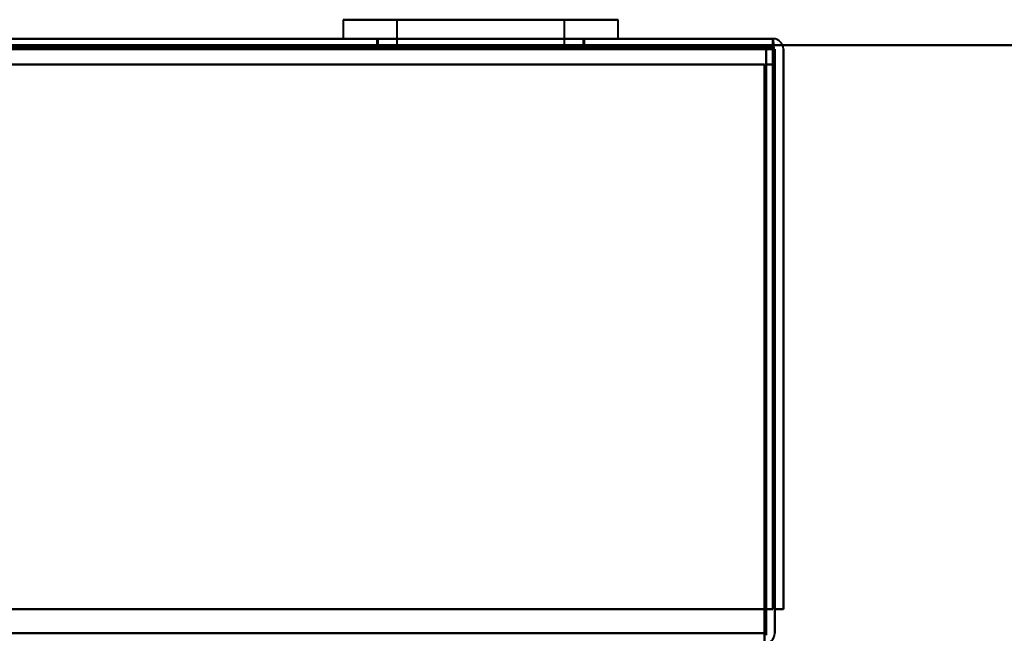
# Model space of a CAD drawing. Header units: millimetres. Extents: x -1392 to 1388, y -239 to 1267.
# Tile 88 of 91: x 393 to 450, y 1104 to 1139. Entities that reach past the tile are written whole.
import ezdxf

# ---------------------------------------------------------------- set-up
doc = ezdxf.new("R2010")
doc.units = ezdxf.units.MM
doc.layers.add('A-GENM', color=13, linetype='Continuous', lineweight=40)
doc.layers.add('G-IMPT', color=8, linetype='Continuous', lineweight=40)

# ---------------------------------------------------------------- blocks, each defined once
blk = doc.blocks.new('Nexa Toit - 2000-762010-Droite')
at = {"layer": 'A-GENM'}
for p, q in [((601.5, 1138), (-601.5, 1138)), ((-601.5, 1138), (601.5, 1138))]:
    blk.add_line(p, q, dxfattribs=at)
blk = doc.blocks.new('NEXA 2000 CALQUES_dwg-762145-Droite')
at = {"layer": 'G-IMPT'}
for p, q in [((411.55, 1139.472), (411.55, 1138.372)), ((411.55, 1139.472), (411.55, 1138.372)), ((411.55, 1139.472), (411.55, 1138.372)), ((411.55, 1139.472), (411.55, 1138.372)), ((426.844, 1139.472), (411.55, 1139.472)), ((426.844, 1139.472), (411.55, 1139.472)), ((426.844, 1139.472), (411.55, 1139.472)), ((426.844, 1139.472), (411.55, 1139.472)), ((411.55, 1139.472), (426.844, 1139.472)), ((411.55, 1139.472), (426.844, 1139.472)), ((411.55, 1139.472), (426.844, 1139.472)), ((411.55, 1139.472), (426.844, 1139.472)), ((427.45, 1139.472), (412.156, 1139.472)), ((427.45, 1139.472), (412.156, 1139.472)), ((427.45, 1139.472), (412.156, 1139.472)), ((427.45, 1139.472), (412.156, 1139.472)), ((412.156, 1139.472), (427.45, 1139.472)), ((412.156, 1139.472), (427.45, 1139.472)), ((412.156, 1139.472), (427.45, 1139.472)), ((412.156, 1139.472), (427.45, 1139.472)), ((414.65, 1139.472), (414.65, 1137.872)), ((414.65, 1139.472), (414.65, 1137.872)), ((414.65, 1139.472), (414.65, 1137.872)), ((414.65, 1139.472), (414.65, 1137.872)), ((423.98, 1139.472), (414.65, 1139.472)), ((423.98, 1139.472), (414.65, 1139.472)), ((423.98, 1139.472), (414.65, 1139.472)), ((423.98, 1139.472), (414.65, 1139.472)), ((414.65, 1139.472), (423.98, 1139.472)), ((414.65, 1139.472), (423.98, 1139.472)), ((414.65, 1139.472), (423.98, 1139.472)), ((414.65, 1139.472), (423.98, 1139.472)), ((424.35, 1139.472), (415.02, 1139.472)), ((424.35, 1139.472), (415.02, 1139.472)), ((424.35, 1139.472), (415.02, 1139.472)), ((424.35, 1139.472), (415.02, 1139.472)), ((415.02, 1139.472), (424.35, 1139.472)), ((415.02, 1139.472), (424.35, 1139.472)), ((415.02, 1139.472), (424.35, 1139.472)), ((415.02, 1139.472), (424.35, 1139.472)), ((424.35, 1137.872), (424.35, 1139.472)), ((424.35, 1137.872), (424.35, 1139.472)), ((424.35, 1137.872), (424.35, 1139.472)), ((424.35, 1137.872), (424.35, 1139.472)), ((427.45, 1138.372), (427.45, 1139.472)), ((427.45, 1138.372), (427.45, 1139.472)), ((427.45, 1138.372), (427.45, 1139.472)), ((427.45, 1138.372), (427.45, 1139.472)), ((436.4, 1138.372), (-437.4, 1138.372)), ((426.844, 1138.372), (411.55, 1138.372)), ((426.844, 1138.372), (411.55, 1138.372)), ((426.844, 1138.372), (411.55, 1138.372)), ((426.844, 1138.372), (411.55, 1138.372)), ((411.55, 1138.372), (426.844, 1138.372)), ((411.55, 1138.372), (426.844, 1138.372)), ((411.55, 1138.372), (426.844, 1138.372)), ((411.55, 1138.372), (426.844, 1138.372)), ((427.45, 1138.372), (412.156, 1138.372)), ((427.45, 1138.372), (412.156, 1138.372)), ((427.45, 1138.372), (412.156, 1138.372)), ((427.45, 1138.372), (412.156, 1138.372)), ((412.156, 1138.372), (427.45, 1138.372)), ((412.156, 1138.372), (427.45, 1138.372)), ((412.156, 1138.372), (427.45, 1138.372)), ((412.156, 1138.372), (427.45, 1138.372)), ((413.5, 1138.372), (413.5, 1137.872)), ((413.5, 1138.372), (413.5, 1137.872)), ((413.5, 1138.372), (413.5, 1137.872)), ((413.5, 1138.372), (413.5, 1137.872)), ((425.5, 1138.372), (413.5, 1138.372)), ((419.5, 1138.372), (413.5, 1138.372)), ((419.5, 1138.372), (413.5, 1138.372)), ((425.5, 1138.372), (413.5, 1138.372)), ((419.5, 1138.372), (413.5, 1138.372)), ((425.5, 1138.372), (413.5, 1138.372)), ((419.5, 1138.372), (413.5, 1138.372)), ((425.5, 1138.372), (413.5, 1138.372)), ((413.55, 1138.372), (413.55, 1137.872)), ((413.55, 1138.372), (413.55, 1137.872)), ((413.55, 1138.372), (413.55, 1137.872)), ((413.55, 1138.372), (413.55, 1137.872)), ((413.55, 1138.372), (424.996, 1138.372)), ((413.55, 1138.372), (424.996, 1138.372)), ((413.55, 1138.372), (424.996, 1138.372)), ((413.55, 1138.372), (424.996, 1138.372)), ((414.004, 1138.372), (425.45, 1138.372)), ((414.004, 1138.372), (425.45, 1138.372)), ((414.004, 1138.372), (425.45, 1138.372)), ((414.004, 1138.372), (425.45, 1138.372)), ((425.5, 1138.372), (419.5, 1138.372)), ((425.5, 1138.372), (419.5, 1138.372)), ((425.5, 1138.372), (419.5, 1138.372)), ((425.5, 1138.372), (419.5, 1138.372)), ((425.45, 1137.872), (425.45, 1138.372)), ((425.45, 1137.872), (425.45, 1138.372)), ((425.45, 1137.872), (425.45, 1138.372)), ((425.45, 1137.872), (425.45, 1138.372)), ((425.5, 1137.872), (425.5, 1138.372)), ((425.5, 1137.872), (425.5, 1138.372)), ((425.5, 1137.872), (425.5, 1138.372)), ((425.5, 1137.872), (425.5, 1138.372)), ((436.4, 1138.372), (436.4, 1137.772)), ((436.4, 1138.372), (436.4, 1137.772)), ((436.4, 1137.772), (436.4, 1138.372)), ((436.4, 1137.772), (436.4, 1138.372)), ((413.5, 1137.872), (419.5, 1137.872)), ((413.5, 1137.872), (425.5, 1137.872)), ((413.5, 1137.872), (419.5, 1137.872)), ((413.5, 1137.872), (425.5, 1137.872)), ((413.5, 1137.872), (419.5, 1137.872)), ((413.5, 1137.872), (425.5, 1137.872)), ((413.5, 1137.872), (419.5, 1137.872)), ((413.5, 1137.872), (425.5, 1137.872)), ((419.5, 1137.872), (413.55, 1137.872)), ((419.5, 1137.872), (413.55, 1137.872)), ((419.5, 1137.872), (413.55, 1137.872)), ((419.5, 1137.872), (413.55, 1137.872)), ((425.45, 1137.872), (414.004, 1137.872)), ((425.45, 1137.872), (414.004, 1137.872)), ((425.45, 1137.872), (414.004, 1137.872)), ((425.45, 1137.872), (414.004, 1137.872)), ((419.5, 1137.872), (414.65, 1137.872)), ((419.5, 1137.872), (414.65, 1137.872)), ((419.5, 1137.872), (414.65, 1137.872)), ((419.5, 1137.872), (414.65, 1137.872)), ((414.65, 1137.872), (419.5, 1137.872)), ((414.65, 1137.872), (419.5, 1137.872)), ((414.65, 1137.872), (419.5, 1137.872)), ((414.65, 1137.872), (419.5, 1137.872)), ((415.02, 1137.872), (424.35, 1137.872)), ((415.02, 1137.872), (424.35, 1137.872)), ((415.02, 1137.872), (424.35, 1137.872)), ((415.02, 1137.872), (424.35, 1137.872)), ((419.5, 1137.872), (425.5, 1137.872)), ((424.996, 1137.872), (419.5, 1137.872)), ((424.996, 1137.872), (419.5, 1137.872)), ((419.5, 1137.872), (425.5, 1137.872)), ((419.5, 1137.872), (425.5, 1137.872)), ((424.996, 1137.872), (419.5, 1137.872)), ((419.5, 1137.872), (425.5, 1137.872)), ((424.996, 1137.872), (419.5, 1137.872)), ((424.35, 1137.872), (419.5, 1137.872)), ((424.35, 1137.872), (419.5, 1137.872)), ((424.35, 1137.872), (419.5, 1137.872)), ((424.35, 1137.872), (419.5, 1137.872)), ((419.5, 1137.872), (423.98, 1137.872)), ((419.5, 1137.872), (423.98, 1137.872)), ((419.5, 1137.872), (423.98, 1137.872)), ((419.5, 1137.872), (423.98, 1137.872)), ((435.9, 1103.372), (435.9, 1103.972)), ((435.9, 1103.372), (435.9, 1103.972)), ((435.9, 1103.972), (435.9, 1103.372))]:
    blk.add_line(p, q, dxfattribs=at)
at = {"layer": 'G-IMPT', "flags": 128}
for points in [[(-437.4, 1138.372), (-218.95, 1138.372), (-0.5, 1138.372), (217.95, 1138.372), (436.4, 1138.372)], [(436.4, 1138.372), (217.95, 1138.372), (-0.5, 1138.372), (-218.95, 1138.372), (-437.4, 1138.372)], [(-437.4, 1138.372), (-218.95, 1138.372), (-0.5, 1138.372), (217.95, 1138.372), (436.4, 1138.372)], [(436.4, 1138.372), (217.95, 1138.372), (-0.5, 1138.372), (-218.95, 1138.372), (-437.4, 1138.372)], [(436.4, 1138.372), (436.4, 1138.235), (436.4, 1138.097), (436.4, 1137.96), (436.4, 1137.822)], [(436.4, 1137.822), (436.4, 1137.96), (436.4, 1138.097), (436.4, 1138.235), (436.4, 1138.372)], [(436.45, 1137.822), (436.438, 1137.96), (436.425, 1138.097), (436.413, 1138.235), (436.4, 1138.372)], [(436.4, 1138.372), (436.413, 1138.235), (436.425, 1138.097), (436.438, 1137.96), (436.45, 1137.822)], [(436.4, 1137.872), (217.95, 1137.872), (-0.5, 1137.872), (-218.95, 1137.872), (-437.4, 1137.872)], [(-437.4, 1137.872), (-218.95, 1137.872), (-0.5, 1137.872), (217.95, 1137.872), (436.4, 1137.872)], [(436.4, 1137.772), (217.95, 1137.772), (-0.5, 1137.772), (-218.95, 1137.772), (-437.4, 1137.772)], [(-437.4, 1137.772), (-218.95, 1137.772), (-0.5, 1137.772), (217.95, 1137.772), (436.4, 1137.772)], [(-437.4, 1137.772), (-218.95, 1137.772), (-0.5, 1137.772), (217.95, 1137.772), (436.4, 1137.772)], [(436.4, 1137.772), (217.95, 1137.772), (-0.5, 1137.772), (-218.95, 1137.772), (-437.4, 1137.772)], [(436.4, 1137.772), (217.95, 1137.772), (-0.5, 1137.772), (-218.95, 1137.772), (-437.4, 1137.772)], [(-437.4, 1137.772), (-218.95, 1137.772), (-0.5, 1137.772), (217.95, 1137.772), (436.4, 1137.772)], [(436, 1137.872), (217.75, 1137.872), (-0.5, 1137.872), (-218.75, 1137.872), (-437, 1137.872)], [(-437, 1137.872), (-218.75, 1137.872), (-0.5, 1137.872), (217.75, 1137.872), (436, 1137.872)], [(-437, 1137.872), (-218.75, 1137.872), (-0.5, 1137.872), (217.75, 1137.872), (436, 1137.872)], [(436, 1137.872), (217.75, 1137.872), (-0.5, 1137.872), (-218.75, 1137.872), (-437, 1137.872)], [(436, 1137.872), (435.988, 1129.372), (435.975, 1120.872), (435.963, 1112.372), (435.95, 1103.872)], [(435.95, 1103.872), (435.963, 1112.372), (435.975, 1120.872), (435.988, 1129.372), (436, 1137.872)], [(436, 1103.872), (436, 1112.372), (436, 1120.872), (436, 1129.372), (436, 1137.872)], [(436, 1137.872), (436, 1129.372), (436, 1120.872), (436, 1112.372), (436, 1103.872)], [(436.4, 1137.822), (436.4, 1129.71), (436.4, 1121.597), (436.4, 1113.485), (436.4, 1105.372)], [(436.4, 1105.372), (436.4, 1113.485), (436.4, 1121.597), (436.4, 1129.71), (436.4, 1137.822)], [(436.4, 1105.372), (436.4, 1113.472), (436.4, 1121.572), (436.4, 1129.672), (436.4, 1137.772)], [(436.4, 1137.772), (436.4, 1129.672), (436.4, 1121.572), (436.4, 1113.472), (436.4, 1105.372)], [(436.4, 1105.372), (436.4, 1113.472), (436.4, 1121.572), (436.4, 1129.672), (436.4, 1137.772)], [(436.4, 1137.772), (436.4, 1129.672), (436.4, 1121.572), (436.4, 1113.472), (436.4, 1105.372)], [(436.4, 1105.372), (436.4, 1113.472), (436.4, 1121.572), (436.4, 1129.672), (436.4, 1137.772)], [(436.4, 1137.772), (436.4, 1129.672), (436.4, 1121.572), (436.4, 1113.472), (436.4, 1105.372)], [(436.5, 1105.372), (436.488, 1113.485), (436.475, 1121.597), (436.463, 1129.71), (436.45, 1137.822)], [(436.45, 1137.822), (436.463, 1129.71), (436.475, 1121.597), (436.488, 1113.485), (436.5, 1105.372)], [(436.5, 1105.372), (436.5, 1113.472), (436.5, 1121.572), (436.5, 1129.672), (436.5, 1137.772)], [(436.5, 1137.772), (436.5, 1129.672), (436.5, 1121.572), (436.5, 1113.472), (436.5, 1105.372)], [(437, 1105.372), (437, 1113.472), (437, 1121.572), (437, 1129.672), (437, 1137.772)], [(437, 1137.772), (437, 1129.672), (437, 1121.572), (437, 1113.472), (437, 1105.372)], [(437, 1137.772), (437, 1129.672), (437, 1121.572), (437, 1113.472), (437, 1105.372)], [(437, 1105.372), (437, 1113.472), (437, 1121.572), (437, 1129.672), (437, 1137.772)], [(-436.9, 1136.872), (-218.7, 1136.872), (-0.5, 1136.872), (217.7, 1136.872), (435.9, 1136.872)], [(435.9, 1136.872), (217.7, 1136.872), (-0.5, 1136.872), (-218.7, 1136.872), (-436.9, 1136.872)], [(-436.9, 1136.872), (-218.7, 1136.872), (-0.5, 1136.872), (217.7, 1136.872), (435.9, 1136.872)], [(435.9, 1136.872), (217.7, 1136.872), (-0.5, 1136.872), (-218.7, 1136.872), (-436.9, 1136.872)], [(435.9, 1136.872), (217.7, 1136.872), (-0.5, 1136.872), (-218.7, 1136.872), (-436.9, 1136.872)], [(435.9, 1136.872), (217.7, 1136.872), (-0.5, 1136.872), (-218.7, 1136.872), (-436.9, 1136.872)], [(-436.9, 1136.872), (-218.7, 1136.872), (-0.5, 1136.872), (217.7, 1136.872), (435.9, 1136.872)], [(-436.9, 1136.872), (-218.7, 1136.872), (-0.5, 1136.872), (217.7, 1136.872), (435.9, 1136.872)], [(435.9, 1136.872), (435.9, 1128.997), (435.9, 1121.122), (435.9, 1113.247), (435.9, 1105.372)], [(435.95, 1103.872), (435.938, 1112.122), (435.925, 1120.372), (435.913, 1128.622), (435.9, 1136.872)], [(435.9, 1105.372), (435.9, 1113.247), (435.9, 1121.122), (435.9, 1128.997), (435.9, 1136.872)], [(435.9, 1136.872), (435.913, 1128.622), (435.925, 1120.372), (435.938, 1112.122), (435.95, 1103.872)], [(435.9, 1136.872), (435.9, 1128.622), (435.9, 1120.372), (435.9, 1112.122), (435.9, 1103.872)], [(435.9, 1105.372), (435.9, 1113.247), (435.9, 1121.122), (435.9, 1128.997), (435.9, 1136.872)], [(435.9, 1103.872), (435.9, 1112.122), (435.9, 1120.372), (435.9, 1128.622), (435.9, 1136.872)], [(435.9, 1136.872), (435.9, 1128.997), (435.9, 1121.122), (435.9, 1113.247), (435.9, 1105.372)], [(436, 1136.872), (435.988, 1128.622), (435.975, 1120.372), (435.963, 1112.122), (435.95, 1103.872)], [(435.95, 1103.872), (435.963, 1112.122), (435.975, 1120.372), (435.988, 1128.622), (436, 1136.872)], [(436, 1136.872), (436.125, 1136.872), (436.25, 1136.872), (436.375, 1136.872), (436.5, 1136.872)], [(436.5, 1136.872), (436.375, 1136.872), (436.25, 1136.872), (436.125, 1136.872), (436, 1136.872)], [(436, 1136.872), (436, 1128.622), (436, 1120.372), (436, 1112.122), (436, 1103.872)], [(436, 1103.872), (436, 1112.122), (436, 1120.372), (436, 1128.622), (436, 1136.872)], [(436.5, 1136.872), (436.375, 1136.872), (436.25, 1136.872), (436.125, 1136.872), (436, 1136.872)], [(436, 1136.872), (436.125, 1136.872), (436.25, 1136.872), (436.375, 1136.872), (436.5, 1136.872)], [(436.5, 1136.872), (436.5, 1128.997), (436.5, 1121.122), (436.5, 1113.247), (436.5, 1105.372)], [(436.5, 1105.372), (436.5, 1113.247), (436.5, 1121.122), (436.5, 1128.997), (436.5, 1136.872)], [(436.5, 1105.372), (436.5, 1113.247), (436.5, 1121.122), (436.5, 1128.997), (436.5, 1136.872)], [(436.5, 1136.872), (436.5, 1128.997), (436.5, 1121.122), (436.5, 1113.247), (436.5, 1105.372)], [(436.4, 1105.372), (217.95, 1105.372), (-0.5, 1105.372), (-218.95, 1105.372), (-437.4, 1105.372)], [(-437.4, 1105.372), (-218.95, 1105.372), (-0.5, 1105.372), (217.95, 1105.372), (436.4, 1105.372)], [(-437.4, 1105.372), (-218.95, 1105.372), (-0.5, 1105.372), (217.95, 1105.372), (436.4, 1105.372)], [(436.4, 1105.372), (217.95, 1105.372), (-0.5, 1105.372), (-218.95, 1105.372), (-437.4, 1105.372)], [(435.9, 1105.372), (217.7, 1105.372), (-0.5, 1105.372), (-218.7, 1105.372), (-436.9, 1105.372)], [(-436.9, 1105.372), (-218.7, 1105.372), (-0.5, 1105.372), (217.7, 1105.372), (435.9, 1105.372)], [(-436.9, 1105.372), (-218.7, 1105.372), (-0.5, 1105.372), (217.7, 1105.372), (435.9, 1105.372)], [(435.9, 1105.372), (217.7, 1105.372), (-0.5, 1105.372), (-218.7, 1105.372), (-436.9, 1105.372)], [(435.9, 1105.372), (436.025, 1105.372), (436.15, 1105.372), (436.275, 1105.372), (436.4, 1105.372)], [(436.4, 1105.372), (436.275, 1105.372), (436.15, 1105.372), (436.025, 1105.372), (435.9, 1105.372)], [(435.9, 1105.372), (436.025, 1105.372), (436.15, 1105.372), (436.275, 1105.372), (436.4, 1105.372)], [(436.4, 1105.372), (436.275, 1105.372), (436.15, 1105.372), (436.025, 1105.372), (435.9, 1105.372)], [(435.9, 1103.972), (435.9, 1104.322), (435.9, 1104.672), (435.9, 1105.022), (435.9, 1105.372)], [(435.9, 1105.372), (435.9, 1105.022), (435.9, 1104.672), (435.9, 1104.322), (435.9, 1103.972)], [(435.9, 1103.972), (435.9, 1104.322), (435.9, 1104.672), (435.9, 1105.022), (435.9, 1105.372)], [(435.9, 1105.372), (435.9, 1105.022), (435.9, 1104.672), (435.9, 1104.322), (435.9, 1103.972)], [(437, 1105.372), (436.875, 1105.372), (436.75, 1105.372), (436.625, 1105.372), (436.5, 1105.372)], [(436.5, 1105.372), (436.625, 1105.372), (436.75, 1105.372), (436.875, 1105.372), (437, 1105.372)], [(436.5, 1105.372), (436.625, 1105.372), (436.75, 1105.372), (436.875, 1105.372), (437, 1105.372)], [(437, 1105.372), (436.875, 1105.372), (436.75, 1105.372), (436.625, 1105.372), (436.5, 1105.372)], [(436.5, 1103.972), (436.5, 1104.322), (436.5, 1104.672), (436.5, 1105.022), (436.5, 1105.372)], [(436.5, 1105.372), (436.5, 1105.022), (436.5, 1104.672), (436.5, 1104.322), (436.5, 1103.972)], [(436.5, 1103.972), (436.5, 1104.322), (436.5, 1104.672), (436.5, 1105.022), (436.5, 1105.372)], [(436.5, 1105.372), (436.5, 1105.022), (436.5, 1104.672), (436.5, 1104.322), (436.5, 1103.972)], [(-436.9, 1103.972), (-218.7, 1103.972), (-0.5, 1103.972), (217.7, 1103.972), (435.9, 1103.972)], [(435.9, 1103.972), (217.7, 1103.972), (-0.5, 1103.972), (-218.7, 1103.972), (-436.9, 1103.972)]]:
    blk.add_lwpolyline(points, dxfattribs=at)
at = {"layer": 'G-IMPT'}
for centre, start, end in [((436.4, 1137.772), 0, 90), ((436.4, 1137.772), 0, 90), ((436.4, 1137.772), 360, 90), ((436.4, 1137.772), 0, 90), ((435.9, 1103.972), 270, 360), ((435.9, 1103.972), 270, 0)]:
    blk.add_arc(centre, 0.6, start, end, dxfattribs=at)

msp = doc.modelspace()

# ---------------------------------------------------------------- block references
at = {"layer": 'A-GENM'}
msp.add_blockref('Nexa Toit - 2000-762010-Droite', (0, 0), dxfattribs=at)
at = {"layer": 'G-IMPT'}
msp.add_blockref('NEXA 2000 CALQUES_dwg-762145-Droite', (0, 0), dxfattribs=at)

doc.saveas('drawing.dxf')
